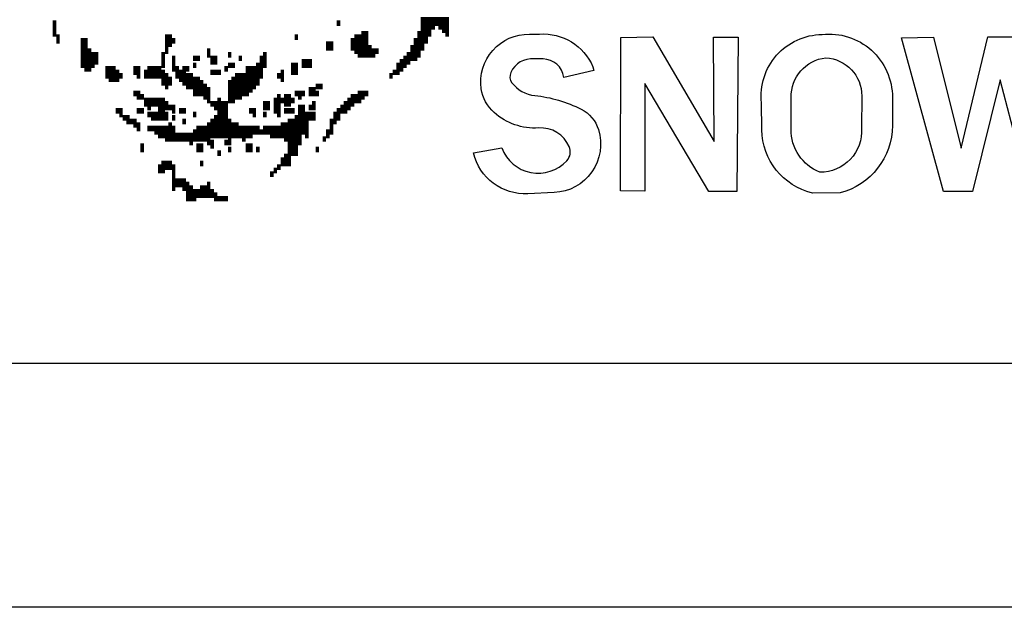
# Model space of a CAD drawing. Extents: x -86 to 498, y -49 to 361.
# Tile 4 of 31: x 23 to 43, y -5 to 7. Entities that reach past the tile are written whole.
import ezdxf

# ---------------------------------------------------------------- set-up
doc = ezdxf.new("R2010")
doc.units = 0
for name, color, linetype in [('BOARD_GEOMETRY_OUTLINE', 2, 'CONTINUOUS'), ('BOARD_GEOMETRY_SILKSCREEN_TOP', 1, 'CONTINUOUS'), ('PACKAGE_GEOMETRY_SILKSCREEN_TOP', 3, 'CONTINUOUS')]:
    doc.layers.add(name, color=color, linetype=linetype)

msp = doc.modelspace()

# ---------------------------------------------------------------- linework, layer by layer
at = {"layer": 'BOARD_GEOMETRY_OUTLINE'}
msp.add_lwpolyline([(0, 0), (100.000054, 0), (100.000054, -4.9784), (0, -4.9784)], close=True, dxfattribs=at)
msp.add_lwpolyline([(0, 0), (90.000074, 0)], dxfattribs=at)
at = {"layer": 'BOARD_GEOMETRY_SILKSCREEN_TOP'}
for points in [[(34.356294, 6.038088), (34.375344, 5.967222), (33.761426, 5.82422, 0.37611), (33.342326, 6.199378), (33.157922, 6.20141, 0.320725), (32.682434, 5.922518, 0.273549), (32.706056, 5.714492, 0.208066), (33.169606, 5.45338, -0.091617), (34.120836, 5.174234, -0.203716), (34.47161, 4.758436, -0.490951), (33.568132, 3.475736), (33.032954, 3.452114, -0.364848), (31.92145, 4.283456), (32.49803, 4.384294, 0.556797), (33.825434, 4.125214, 0.298648), (33.873948, 4.412234, 0.314206), (33.250124, 4.793234, -0.198766), (32.34436, 5.104638, -0.177182), (32.080708, 5.591556, -0.463655), (33.061148, 6.703568, 0.020433), (33.269174, 6.707886, -0.316807), (34.356294, 6.038088)], [(40.468296, 5.415026), (40.46728, 4.840986, -0.338873), (39.400226, 3.467862), (38.834568, 3.466592, -0.342022), (37.803074, 4.754372), (37.794184, 5.305044, -0.440113), (39.031418, 6.698996, -0.448558), (40.468296, 5.415026)], [(39.841678, 5.44322), (39.838122, 4.78536, -0.434548), (38.989508, 3.88874, -0.309735), (38.398704, 4.76631), (38.404038, 5.411216, -0.389805), (39.107364, 6.224016, -0.399459), (39.841678, 5.44322)]]:
    msp.add_lwpolyline(points, format="xyb", close=True, dxfattribs=at)
for points in [[(35.580066, 6.648196), (36.834064, 4.515612), (36.814506, 6.645148), (37.323014, 6.645148), (37.292788, 3.499104), (36.71951, 3.496818), (35.418014, 5.698998), (35.417506, 3.501898), (34.92373, 3.509518), (34.930334, 6.638036)], [(41.307258, 6.645148), (41.867328, 4.383532), (42.413428, 6.650228), (43.029886, 6.650228), (43.625008, 4.458208), (44.163742, 6.629908), (44.732702, 6.633972), (43.885104, 3.49885), (43.265598, 3.49377), (42.663872, 5.775198), (42.1005, 3.494278), (41.512998, 3.494278), (40.653716, 6.627368)]]:
    msp.add_lwpolyline(points, close=True, dxfattribs=at)
at = {"layer": 'PACKAGE_GEOMETRY_SILKSCREEN_TOP', "const_width": 0.1143}
for points in [[(30.846776, 6.999224), (31.418784, 6.999224)], [(23.336504, 6.92785), (23.407878, 6.92785)], [(23.336504, 6.856222), (23.407878, 6.856222)], [(23.336504, 6.784848), (23.407878, 6.784848)], [(29.12999, 6.92785), (29.201618, 6.92785)], [(30.846776, 6.92785), (31.418784, 6.92785)], [(30.846776, 6.92785), (31.13278, 6.92785)], [(30.846776, 6.856222), (31.13278, 6.856222)], [(30.846776, 6.784848), (31.061406, 6.784848)], [(31.204408, 6.92785), (31.418784, 6.92785)], [(31.204408, 6.856222), (31.418784, 6.856222)], [(31.275782, 6.784848), (31.418784, 6.784848)], [(23.336504, 6.71322), (23.407878, 6.71322)], [(23.407878, 6.641592), (23.479506, 6.641592)], [(25.625298, 6.641592), (25.7683, 6.641592)], [(28.271724, 6.641592), (28.343352, 6.641592)], [(29.487622, 6.641592), (29.77388, 6.641592)], [(29.630878, 6.71322), (29.77388, 6.71322)], [(30.775148, 6.71322), (31.061406, 6.71322)], [(30.775148, 6.641592), (30.989778, 6.641592)], [(31.34741, 6.71322), (31.418784, 6.71322)], [(23.407878, 6.570218), (23.479506, 6.570218)], [(23.908766, 6.570218), (24.051768, 6.570218)], [(23.908766, 6.49859), (24.051768, 6.49859)], [(23.908766, 6.427216), (24.051768, 6.427216)], [(25.625298, 6.570218), (25.839928, 6.570218)], [(25.625298, 6.570218), (25.839928, 6.570218)], [(25.625298, 6.49859), (25.7683, 6.49859)], [(25.625298, 6.427216), (25.696926, 6.427216)], [(28.915614, 6.49859), (29.058616, 6.49859)], [(28.915614, 6.427216), (29.058616, 6.427216)], [(29.416248, 6.570218), (29.77388, 6.570218)], [(29.416248, 6.570218), (29.77388, 6.570218)], [(29.416248, 6.49859), (29.77388, 6.49859)], [(29.416248, 6.427216), (29.845254, 6.427216)], [(30.632146, 6.427216), (30.91815, 6.427216)], [(30.703774, 6.570218), (30.989778, 6.570218)], [(30.703774, 6.49859), (30.91815, 6.49859)], [(30.775148, 6.570218), (30.989778, 6.570218)], [(23.908766, 6.355588), (24.123142, 6.355588)], [(23.908766, 6.28396), (24.266398, 6.28396)], [(23.908766, 6.212586), (24.266398, 6.212586)], [(23.908766, 6.212586), (24.266398, 6.212586)], [(25.55367, 6.28396), (25.625298, 6.28396)], [(25.55367, 6.212586), (25.625298, 6.212586)], [(25.55367, 6.212586), (25.625298, 6.212586)], [(25.625298, 6.355588), (25.696926, 6.355588)], [(25.7683, 6.212586), (25.839928, 6.212586)], [(26.19756, 6.212586), (26.340562, 6.212586)], [(26.19756, 6.212586), (26.268934, 6.212586)], [(26.483564, 6.355588), (26.555192, 6.355588)], [(26.483564, 6.28396), (26.555192, 6.28396)], [(26.555192, 6.212586), (26.698194, 6.212586)], [(26.912824, 6.28396), (26.984198, 6.28396)], [(27.127454, 6.212586), (27.198828, 6.212586)], [(27.127454, 6.212586), (27.198828, 6.212586)], [(27.55646, 6.212586), (27.699462, 6.212586)], [(27.55646, 6.212586), (27.699462, 6.212586)], [(27.628088, 6.28396), (27.699462, 6.28396)], [(29.487622, 6.355588), (29.98851, 6.355588)], [(29.55925, 6.28396), (29.916882, 6.28396)], [(30.489144, 6.212586), (30.775148, 6.212586)], [(30.489144, 6.212586), (30.703774, 6.212586)], [(30.560518, 6.28396), (30.846776, 6.28396)], [(30.632146, 6.355588), (30.846776, 6.355588)], [(23.908766, 6.140958), (24.266398, 6.140958)], [(23.908766, 6.069584), (24.19477, 6.069584)], [(23.98014, 5.997956), (24.123142, 5.997956)], [(24.4094, 5.997956), (24.62403, 5.997956)], [(24.981662, 5.997956), (25.124664, 5.997956)], [(25.267666, 5.997956), (25.482296, 5.997956)], [(25.482296, 5.997956), (25.55367, 5.997956)], [(25.55367, 6.140958), (25.625298, 6.140958)], [(25.55367, 6.069584), (25.625298, 6.069584)], [(25.7683, 6.140958), (25.839928, 6.140958)], [(25.7683, 6.069584), (25.839928, 6.069584)], [(25.7683, 5.997956), (25.911302, 5.997956)], [(25.98293, 5.997956), (26.125932, 5.997956)], [(26.19756, 6.069584), (26.268934, 6.069584)], [(26.555192, 6.140958), (26.698194, 6.140958)], [(26.841196, 5.997956), (26.912824, 5.997956)], [(26.912824, 6.069584), (27.055826, 6.069584)], [(27.270456, 5.997956), (27.628088, 5.997956)], [(27.485086, 6.069584), (27.699462, 6.069584)], [(27.55646, 6.140958), (27.699462, 6.140958)], [(28.20035, 6.069584), (28.343352, 6.069584)], [(28.20035, 5.997956), (28.343352, 5.997956)], [(28.414726, 6.140958), (28.629356, 6.140958)], [(28.414726, 6.069584), (28.629356, 6.069584)], [(30.345888, 6.069584), (30.560518, 6.069584)], [(30.345888, 5.997956), (30.489144, 5.997956)], [(30.417516, 6.140958), (30.632146, 6.140958)], [(24.4094, 5.926328), (24.695404, 5.926328)], [(24.4094, 5.854954), (24.767032, 5.854954)], [(24.4094, 5.854954), (24.767032, 5.854954)], [(24.480774, 5.783326), (24.695404, 5.783326)], [(24.981662, 5.926328), (25.124664, 5.926328)], [(25.053036, 5.854954), (25.124664, 5.854954)], [(25.196038, 5.926328), (25.625298, 5.926328)], [(25.196038, 5.854954), (25.625298, 5.854954)], [(25.339294, 5.854954), (25.482296, 5.854954)], [(25.55367, 5.854954), (25.696926, 5.854954)], [(25.55367, 5.783326), (25.7683, 5.783326)], [(25.839928, 5.926328), (26.054558, 5.926328)], [(25.839928, 5.854954), (26.125932, 5.854954)], [(25.839928, 5.854954), (26.19756, 5.854954)], [(25.911302, 5.783326), (26.340562, 5.783326)], [(26.555192, 5.926328), (26.769822, 5.926328)], [(26.984198, 5.783326), (27.55646, 5.783326)], [(27.055826, 5.854954), (27.628088, 5.854954)], [(27.198828, 5.854954), (27.628088, 5.854954)], [(27.270456, 5.926328), (27.628088, 5.926328)], [(27.914092, 5.854954), (28.057094, 5.854954)], [(27.914092, 5.854954), (28.057094, 5.854954)], [(27.98572, 5.926328), (28.057094, 5.926328)], [(27.98572, 5.783326), (28.057094, 5.783326)], [(28.20035, 5.926328), (28.343352, 5.926328)], [(30.202886, 5.854954), (30.274514, 5.854954)], [(30.274514, 5.926328), (30.417516, 5.926328)], [(25.55367, 5.711952), (25.7683, 5.711952)], [(25.625298, 5.640324), (25.696926, 5.640324)], [(25.98293, 5.711952), (26.41219, 5.711952)], [(26.054558, 5.640324), (26.483564, 5.640324)], [(26.19756, 5.568696), (26.555192, 5.568696)], [(26.912824, 5.711952), (27.55646, 5.711952)], [(26.912824, 5.640324), (27.485086, 5.640324)], [(26.912824, 5.568696), (27.413458, 5.568696)], [(28.557982, 5.568696), (28.700984, 5.568696)], [(28.700984, 5.640324), (28.843986, 5.640324)], [(24.981662, 5.497322), (25.124664, 5.497322)], [(25.053036, 5.425694), (25.196038, 5.425694)], [(26.19756, 5.497322), (26.555192, 5.497322)], [(26.268934, 5.497322), (26.555192, 5.497322)], [(26.41219, 5.425694), (26.555192, 5.425694)], [(26.912824, 5.497322), (27.34183, 5.497322)], [(26.912824, 5.497322), (27.270456, 5.497322)], [(26.912824, 5.425694), (27.198828, 5.425694)], [(27.914092, 5.425694), (27.98572, 5.425694)], [(28.057094, 5.425694), (28.20035, 5.425694)], [(28.271724, 5.497322), (28.414726, 5.497322)], [(28.271724, 5.497322), (28.486354, 5.497322)], [(28.343352, 5.425694), (28.414726, 5.425694)], [(28.557982, 5.497322), (28.700984, 5.497322)], [(28.700984, 5.497322), (28.772358, 5.497322)], [(28.700984, 5.497322), (28.772358, 5.497322)], [(29.416248, 5.425694), (29.702252, 5.425694)], [(29.55925, 5.497322), (29.77388, 5.497322)], [(25.196038, 5.35432), (25.482296, 5.35432)], [(25.196038, 5.282692), (25.696926, 5.282692)], [(25.267666, 5.211064), (25.339294, 5.211064)], [(25.482296, 5.35432), (25.625298, 5.35432)], [(25.482296, 5.211064), (25.839928, 5.211064)], [(26.483564, 5.35432), (26.555192, 5.35432)], [(26.555192, 5.282692), (26.912824, 5.282692)], [(26.626566, 5.211064), (26.912824, 5.211064)], [(26.698194, 5.35432), (26.769822, 5.35432)], [(26.912824, 5.35432), (27.055826, 5.35432)], [(27.628088, 5.282692), (27.77109, 5.282692)], [(27.628088, 5.211064), (27.77109, 5.211064)], [(27.842718, 5.35432), (28.271724, 5.35432)], [(27.842718, 5.282692), (27.98572, 5.282692)], [(27.842718, 5.211064), (27.98572, 5.211064)], [(28.057094, 5.282692), (28.20035, 5.282692)], [(28.343352, 5.211064), (28.486354, 5.211064)], [(28.557982, 5.211064), (28.700984, 5.211064)], [(28.629356, 5.282692), (28.700984, 5.282692)], [(29.201618, 5.211064), (29.416248, 5.211064)], [(29.273246, 5.282692), (29.487622, 5.282692)], [(29.34462, 5.35432), (29.630878, 5.35432)], [(24.62403, 5.13969), (24.767032, 5.13969)], [(24.695404, 5.068062), (24.767032, 5.068062)], [(24.767032, 4.996688), (24.910034, 4.996688)], [(25.053036, 5.13969), (25.196038, 5.13969)], [(25.267666, 5.068062), (25.482296, 5.068062)], [(25.339294, 4.996688), (25.482296, 4.996688)], [(25.482296, 5.13969), (25.625298, 5.13969)], [(25.482296, 5.068062), (25.696926, 5.068062)], [(25.482296, 4.996688), (25.696926, 4.996688)], [(25.7683, 5.13969), (25.839928, 5.13969)], [(25.7683, 4.996688), (25.839928, 4.996688)], [(25.911302, 5.13969), (26.054558, 5.13969)], [(25.98293, 5.13969), (26.054558, 5.13969)], [(26.19756, 5.068062), (26.268934, 5.068062)], [(26.626566, 4.996688), (26.912824, 4.996688)], [(26.698194, 5.13969), (26.912824, 5.13969)], [(26.698194, 5.13969), (26.912824, 5.13969)], [(26.698194, 5.068062), (26.912824, 5.068062)], [(27.34183, 5.13969), (27.485086, 5.13969)], [(27.413458, 5.068062), (27.485086, 5.068062)], [(27.628088, 5.068062), (27.699462, 5.068062)], [(27.842718, 5.13969), (27.98572, 5.13969)], [(27.914092, 5.068062), (27.98572, 5.068062)], [(28.057094, 5.13969), (28.271724, 5.13969)], [(28.128722, 5.13969), (28.271724, 5.13969)], [(28.271724, 4.996688), (28.700984, 4.996688)], [(28.343352, 5.13969), (28.486354, 5.13969)], [(28.343352, 5.068062), (28.700984, 5.068062)], [(29.058616, 5.068062), (29.201618, 5.068062)], [(29.058616, 4.996688), (29.201618, 4.996688)], [(29.12999, 5.13969), (29.273246, 5.13969)], [(29.201618, 5.13969), (29.34462, 5.13969)], [(24.838406, 4.92506), (25.053036, 4.92506)], [(24.981662, 4.853432), (25.124664, 4.853432)], [(25.053036, 4.782058), (25.124664, 4.782058)], [(25.267666, 4.782058), (25.839928, 4.782058)], [(25.339294, 4.782058), (25.839928, 4.782058)], [(25.696926, 4.853432), (25.7683, 4.853432)], [(25.98293, 4.92506), (26.054558, 4.92506)], [(26.268934, 4.782058), (27.55646, 4.782058)], [(26.41219, 4.782058), (27.270456, 4.782058)], [(26.483564, 4.853432), (27.127454, 4.853432)], [(26.555192, 4.92506), (26.984198, 4.92506)], [(27.628088, 4.782058), (28.557982, 4.782058)], [(27.842718, 4.782058), (28.557982, 4.782058)], [(27.98572, 4.853432), (28.557982, 4.853432)], [(28.128722, 4.92506), (28.557982, 4.92506)], [(28.986988, 4.92506), (29.12999, 4.92506)], [(28.986988, 4.853432), (29.058616, 4.853432)], [(28.986988, 4.782058), (29.058616, 4.782058)], [(28.986988, 4.782058), (29.058616, 4.782058)], [(25.410668, 4.71043), (25.839928, 4.71043)], [(25.482296, 4.639056), (27.413458, 4.639056)], [(25.625298, 4.567428), (26.555192, 4.567428)], [(26.19756, 4.71043), (28.557982, 4.71043)], [(26.912824, 4.567428), (26.984198, 4.567428)], [(27.198828, 4.567428), (27.270456, 4.567428)], [(27.77109, 4.639056), (28.414726, 4.639056)], [(28.057094, 4.567428), (28.414726, 4.567428)], [(28.486354, 4.639056), (28.557982, 4.639056)], [(28.843986, 4.567428), (28.915614, 4.567428)], [(28.915614, 4.71043), (29.058616, 4.71043)], [(28.915614, 4.639056), (28.986988, 4.639056)], [(25.124664, 4.424426), (25.196038, 4.424426)], [(26.125932, 4.496054), (26.19756, 4.496054)], [(26.268934, 4.424426), (26.41219, 4.424426)], [(26.483564, 4.496054), (26.626566, 4.496054)], [(26.555192, 4.424426), (26.626566, 4.424426)], [(26.841196, 4.496054), (26.984198, 4.496054)], [(27.270456, 4.424426), (27.413458, 4.424426)], [(28.128722, 4.496054), (28.414726, 4.496054)], [(28.128722, 4.424426), (28.343352, 4.424426)], [(28.128722, 4.424426), (28.343352, 4.424426)], [(25.124664, 4.352798), (25.196038, 4.352798)], [(26.268934, 4.352798), (26.41219, 4.352798)], [(26.698194, 4.281424), (26.769822, 4.281424)], [(26.912824, 4.352798), (26.984198, 4.352798)], [(27.270456, 4.352798), (27.413458, 4.352798)], [(27.485086, 4.352798), (27.55646, 4.352798)], [(28.057094, 4.209796), (28.20035, 4.209796)], [(28.128722, 4.352798), (28.343352, 4.352798)], [(28.128722, 4.281424), (28.343352, 4.281424)], [(28.700984, 4.352798), (28.772358, 4.352798)], [(25.482296, 3.995166), (25.839928, 3.995166)], [(25.55367, 4.066794), (25.7683, 4.066794)], [(25.625298, 4.066794), (25.7683, 4.066794)], [(26.340562, 4.066794), (26.41219, 4.066794)], [(27.914092, 3.995166), (27.98572, 3.995166)], [(27.98572, 4.138422), (28.20035, 4.138422)], [(27.98572, 4.066794), (28.20035, 4.066794)], [(28.128722, 4.066794), (28.20035, 4.066794)], [(25.482296, 3.923792), (25.625298, 3.923792)], [(25.7683, 3.923792), (25.839928, 3.923792)], [(25.7683, 3.852164), (25.839928, 3.852164)], [(25.7683, 3.78079), (25.839928, 3.78079)], [(27.77109, 3.852164), (27.842718, 3.852164)], [(27.842718, 3.923792), (27.914092, 3.923792)], [(25.7683, 3.709162), (26.054558, 3.709162)], [(25.7683, 3.709162), (26.054558, 3.709162)], [(25.7683, 3.637534), (26.125932, 3.637534)], [(25.7683, 3.56616), (25.839928, 3.56616)], [(25.98293, 3.56616), (26.19756, 3.56616)], [(26.340562, 3.56616), (26.555192, 3.56616)], [(26.483564, 3.637534), (26.555192, 3.637534)], [(26.054558, 3.494532), (26.626566, 3.494532)], [(26.054558, 3.422904), (26.698194, 3.422904)], [(26.054558, 3.35153), (26.268934, 3.35153)], [(26.054558, 3.35153), (26.19756, 3.35153)], [(26.626566, 3.35153), (26.912824, 3.35153)], [(26.698194, 3.35153), (26.841196, 3.35153)]]:
    msp.add_lwpolyline(points, dxfattribs=at)

doc.saveas('drawing.dxf')
